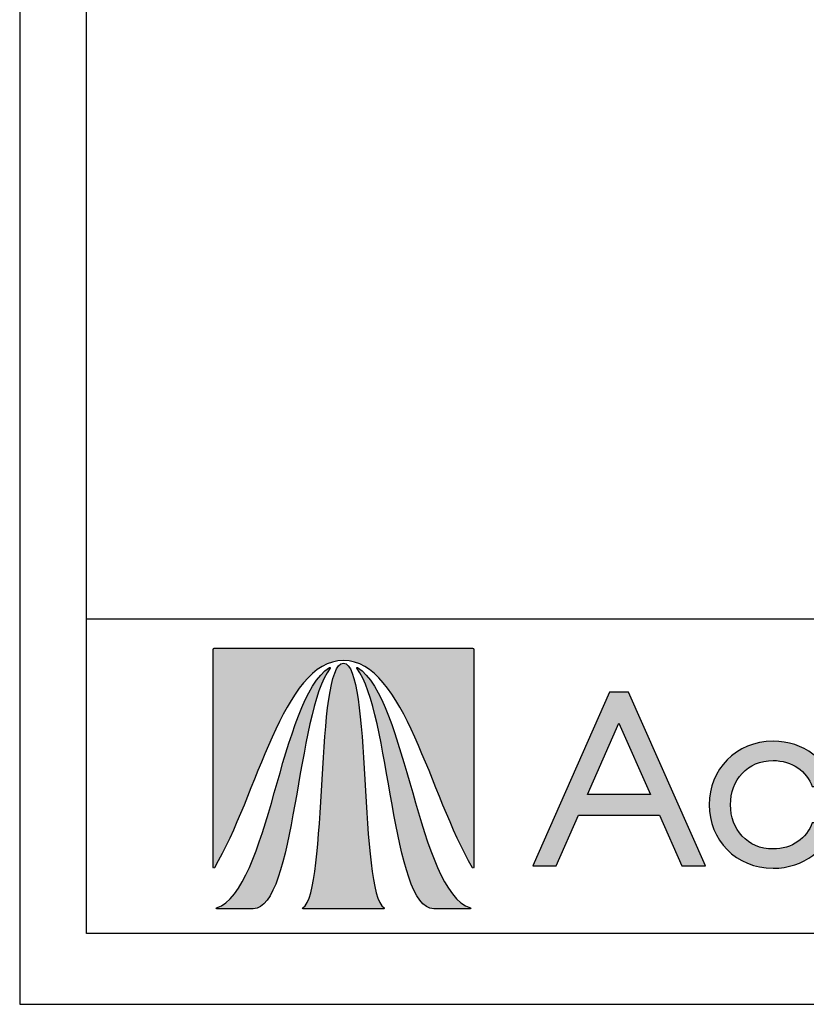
# Model space of a CAD drawing. Header units: millimetres. Extents: x -6552 to -4132, y 482 to 1483.
# Tile 1 of 80: x -6552 to -6417, y 482 to 651. Entities that reach past the tile are written whole.
import ezdxf

# ---------------------------------------------------------------- set-up
doc = ezdxf.new("R2010")
doc.units = ezdxf.units.MM
doc.header["$LTSCALE"] = 16.335
doc.layers.get('0').update_dxf_attribs({"linetype": 'CONTINUOUS'})
doc.layers.add('1', color=7, linetype='CONTINUOUS')
doc.layers.add('layer 1', color=7, linetype='CONTINUOUS')

# ---------------------------------------------------------------- blocks, each defined once
blk = doc.blocks.new('ZA1')
h = blk.add_hatch(color=256)
h.dxf.hatch_style = 1
edge = h.paths.add_edge_path()
edge.add_spline(control_points=[(-2212.22, 271.61), (-2212.22, 271.61), (-2219.64, 271.61), (-2227.07, 271.61)], knot_values=[0, 0, 0, 0, 0.055556, 0.055556, 0.055556, 0.055556], degree=3, periodic=0)
edge.add_spline(control_points=[(-2227.07, 271.61), (-2234.5, 271.61), (-2241.93, 271.61), (-2241.93, 271.61), (-2241.93, 271.61), (-2241.93, 271.61), (-2241.93, 271.61), (-2241.93, 271.61)], knot_values=[0.055556, 0.055556, 0.055556, 0.055556, 0.111111, 0.111111, 0.111111, 0.111111, 0.111112, 0.111112, 0.111112, 0.111112], degree=3, periodic=0)
edge.add_spline(control_points=[(-2241.93, 271.61), (-2242.01, 271.61), (-2242.07, 271.55), (-2242.07, 271.47), (-2242.07, 271.47), (-2242.07, 271.47), (-2242.07, 271.47), (-2242.07, 271.47)], knot_values=[0.111112, 0.111112, 0.111112, 0.111112, 0.222222, 0.222222, 0.222222, 0.222222, 0.222223, 0.222223, 0.222223, 0.222223], degree=3, periodic=0)
edge.add_spline(control_points=[(-2242.07, 271.47), (-2242.07, 271.47), (-2242.07, 246.39), (-2242.07, 246.39), (-2242.07, 246.39), (-2242.07, 246.39), (-2242.07, 246.39), (-2242.07, 246.39)], knot_values=[0.222223, 0.222223, 0.222223, 0.222223, 0.333333, 0.333333, 0.333333, 0.333333, 0.333334, 0.333334, 0.333334, 0.333334], degree=3, periodic=0)
edge.add_spline(control_points=[(-2242.07, 246.39), (-2242.07, 246.3), (-2241.96, 246.27), (-2241.92, 246.34), (-2241.92, 246.34), (-2241.92, 246.34), (-2241.92, 246.34), (-2241.92, 246.34)], knot_values=[0.333334, 0.333334, 0.333334, 0.333334, 0.444444, 0.444444, 0.444444, 0.444444, 0.444446, 0.444446, 0.444446, 0.444446], degree=3, periodic=0)
edge.add_spline(control_points=[(-2241.92, 246.34), (-2237, 254.59), (-2234.08, 270.19), (-2227.07, 270.19), (-2227.07, 270.19), (-2227.07, 270.19), (-2227.07, 270.19), (-2227.07, 270.19)], knot_values=[0.444446, 0.444446, 0.444446, 0.444446, 0.555556, 0.555556, 0.555556, 0.555556, 0.555557, 0.555557, 0.555557, 0.555557], degree=3, periodic=0)
edge.add_spline(control_points=[(-2227.07, 270.19), (-2220.07, 270.19), (-2217.14, 254.59), (-2212.22, 246.34), (-2212.22, 246.34), (-2212.22, 246.34), (-2212.22, 246.34), (-2212.22, 246.34)], knot_values=[0.555557, 0.555557, 0.555557, 0.555557, 0.666667, 0.666667, 0.666667, 0.666667, 0.666668, 0.666668, 0.666668, 0.666668], degree=3, periodic=0)
edge.add_spline(control_points=[(-2212.22, 246.34), (-2212.18, 246.27), (-2212.07, 246.3), (-2212.07, 246.39), (-2212.07, 246.39), (-2212.07, 246.39), (-2212.07, 246.39), (-2212.07, 246.39)], knot_values=[0.666668, 0.666668, 0.666668, 0.666668, 0.777778, 0.777778, 0.777778, 0.777778, 0.777779, 0.777779, 0.777779, 0.777779], degree=3, periodic=0)
edge.add_spline(control_points=[(-2212.07, 246.39), (-2212.07, 246.39), (-2212.07, 271.47), (-2212.07, 271.47), (-2212.07, 271.47), (-2212.07, 271.55), (-2212.14, 271.61), (-2212.22, 271.61)], knot_values=[0.777779, 0.777779, 0.777779, 0.777779, 0.888889, 0.888889, 0.888889, 0.888889, 1, 1, 1, 1], degree=3, periodic=0)
edge = h.paths.add_edge_path()
edge.add_spline(control_points=[(-2225.54, 269.28), (-2221.7, 264.36), (-2221.5, 241.61), (-2216.69, 241.61), (-2216.69, 241.61), (-2216.69, 241.61), (-2216.69, 241.61), (-2216.69, 241.61)], knot_values=[0.400002, 0.400002, 0.400002, 0.400002, 0.6, 0.6, 0.6, 0.6, 0.600002, 0.600002, 0.600002, 0.600002], degree=3, periodic=0)
edge.add_spline(control_points=[(-2216.69, 241.61), (-2216.69, 241.61), (-2212.5, 241.61), (-2212.5, 241.61), (-2212.5, 241.61), (-2212.43, 241.61), (-2212.42, 241.69), (-2212.48, 241.71)], knot_values=[0.600002, 0.600002, 0.600002, 0.600002, 0.8, 0.8, 0.8, 0.8, 1, 1, 1, 1], degree=3, periodic=0)
edge.add_spline(control_points=[(-2212.48, 241.71), (-2218.53, 243.74), (-2219.79, 265.77), (-2225.46, 269.38), (-2225.46, 269.38), (-2225.46, 269.38), (-2225.46, 269.38), (-2225.46, 269.38)], knot_values=[0, 0, 0, 0, 0.2, 0.2, 0.2, 0.2, 0.200002, 0.200002, 0.200002, 0.200002], degree=3, periodic=0)
edge.add_spline(control_points=[(-2225.46, 269.38), (-2225.52, 269.42), (-2225.59, 269.34), (-2225.54, 269.29), (-2225.54, 269.29), (-2225.54, 269.29), (-2225.54, 269.28), (-2225.54, 269.28)], knot_values=[0.200002, 0.200002, 0.200002, 0.200002, 0.4, 0.4, 0.4, 0.4, 0.400002, 0.400002, 0.400002, 0.400002], degree=3, periodic=0)
edge = h.paths.add_edge_path()
edge.add_spline(control_points=[(-2237.45, 241.61), (-2232.64, 241.61), (-2232.45, 264.36), (-2228.6, 269.29), (-2228.6, 269.29), (-2228.56, 269.34), (-2228.62, 269.42), (-2228.68, 269.38)], knot_values=[0.600002, 0.600002, 0.600002, 0.600002, 0.8, 0.8, 0.8, 0.8, 1, 1, 1, 1], degree=3, periodic=0)
edge.add_spline(control_points=[(-2228.68, 269.38), (-2234.35, 265.76), (-2235.62, 243.74), (-2241.67, 241.71), (-2241.67, 241.71), (-2241.67, 241.71), (-2241.67, 241.71), (-2241.67, 241.71)], knot_values=[0, 0, 0, 0, 0.2, 0.2, 0.2, 0.2, 0.200002, 0.200002, 0.200002, 0.200002], degree=3, periodic=0)
edge.add_spline(control_points=[(-2241.67, 241.71), (-2241.72, 241.69), (-2241.71, 241.61), (-2241.65, 241.61), (-2241.65, 241.61), (-2241.65, 241.61), (-2241.65, 241.61), (-2241.65, 241.61)], knot_values=[0.200002, 0.200002, 0.200002, 0.200002, 0.4, 0.4, 0.4, 0.4, 0.400002, 0.400002, 0.400002, 0.400002], degree=3, periodic=0)
edge.add_spline(control_points=[(-2241.65, 241.61), (-2241.65, 241.61), (-2237.45, 241.61), (-2237.45, 241.61), (-2237.45, 241.61), (-2237.45, 241.61), (-2237.45, 241.61), (-2237.45, 241.61)], knot_values=[0.400002, 0.400002, 0.400002, 0.400002, 0.6, 0.6, 0.6, 0.6, 0.600002, 0.600002, 0.600002, 0.600002], degree=3, periodic=0)
edge = h.paths.add_edge_path()
edge.add_spline(control_points=[(-2222.43, 241.61), (-2222.37, 241.61), (-2222.35, 241.68), (-2222.4, 241.71), (-2222.4, 241.71), (-2225.32, 243.56), (-2223.83, 269.87), (-2227.07, 269.87)], knot_values=[0.600002, 0.600002, 0.600002, 0.600002, 0.8, 0.8, 0.8, 0.8, 1, 1, 1, 1], degree=3, periodic=0)
edge.add_spline(control_points=[(-2227.07, 269.87), (-2230.32, 269.87), (-2228.83, 243.56), (-2231.74, 241.71), (-2231.74, 241.71), (-2231.74, 241.71), (-2231.74, 241.71), (-2231.74, 241.71)], knot_values=[0, 0, 0, 0, 0.2, 0.2, 0.2, 0.2, 0.200002, 0.200002, 0.200002, 0.200002], degree=3, periodic=0)
edge.add_spline(control_points=[(-2231.74, 241.71), (-2231.79, 241.68), (-2231.77, 241.61), (-2231.72, 241.61), (-2231.72, 241.61), (-2231.72, 241.61), (-2231.72, 241.61), (-2231.72, 241.61)], knot_values=[0.200002, 0.200002, 0.200002, 0.200002, 0.4, 0.4, 0.4, 0.4, 0.400002, 0.400002, 0.400002, 0.400002], degree=3, periodic=0)
edge.add_spline(control_points=[(-2231.72, 241.61), (-2231.72, 241.61), (-2222.43, 241.61), (-2222.43, 241.61), (-2222.43, 241.61), (-2222.43, 241.61), (-2222.43, 241.61), (-2222.43, 241.61)], knot_values=[0.400002, 0.400002, 0.400002, 0.400002, 0.6, 0.6, 0.6, 0.6, 0.600002, 0.600002, 0.600002, 0.600002], degree=3, periodic=0)
h = blk.add_hatch(color=256)
h.dxf.hatch_style = 1
edge = h.paths.add_edge_path()
edge.add_spline(control_points=[(-2196.47, 266.53), (-2196.47, 266.53), (-2194.3, 266.53), (-2194.3, 266.53), (-2194.3, 266.53), (-2194.3, 266.53), (-2185.44, 246.56), (-2185.44, 246.56), (-2185.44, 246.56), (-2185.44, 246.56), (-2188.17, 246.56), (-2188.17, 246.56), (-2188.17, 246.56), (-2188.17, 246.56), (-2190.73, 252.38), (-2190.73, 252.38), (-2190.73, 252.38), (-2190.73, 252.38), (-2200.04, 252.38), (-2200.04, 252.38), (-2200.04, 252.38), (-2200.04, 252.38), (-2202.6, 246.56), (-2202.6, 246.56), (-2202.6, 246.56), (-2202.6, 246.56), (-2205.3, 246.56), (-2205.3, 246.56), (-2205.3, 246.56), (-2205.3, 246.56), (-2196.47, 266.53), (-2196.47, 266.53)], knot_values=[0, 0, 0, 0, 0.125, 0.125, 0.125, 0.125, 0.25, 0.25, 0.25, 0.25, 0.375, 0.375, 0.375, 0.375, 0.5, 0.5, 0.5, 0.5, 0.625, 0.625, 0.625, 0.625, 0.75, 0.75, 0.75, 0.75, 0.875, 0.875, 0.875, 0.875, 1, 1, 1, 1], degree=3, periodic=0)
edge = h.paths.add_edge_path(flags=16)
edge.add_spline(control_points=[(-2195.4, 262.98), (-2195.4, 262.98), (-2191.77, 254.75), (-2191.77, 254.75), (-2191.77, 254.75), (-2199.02, 254.75), (-2199.02, 254.75), (-2199.02, 254.75), (-2199.02, 254.75), (-2199.02, 254.75), (-2199.02, 254.75)], knot_values=[0.666667, 0.666667, 0.666667, 0.666667, 1, 1, 1, 1.333333, 1.333333, 1.333333, 1.333333, 1.333333, 1.333333, 1.333333, 1.333333], degree=3, periodic=0)
edge.add_spline(control_points=[(-2199.02, 254.75), (-2199.02, 254.75), (-2195.4, 262.98), (-2195.4, 262.98), (-2195.4, 262.98), (-2195.4, 262.98), (-2195.4, 262.98), (-2195.4, 262.98)], knot_values=[0.333333, 0.333333, 0.333333, 0.333333, 0.666667, 0.666667, 0.666667, 0.666667, 0.666667, 0.666667, 0.666667, 0.666667], degree=3, periodic=0)
edge = h.paths.add_edge_path()
edge.add_spline(control_points=[(-2182.56, 253.59), (-2182.56, 253.59), (-2182.56, 253.59), (-2182.56, 253.59), (-2182.56, 253.59), (-2182.56, 256.43), (-2180.6, 258.68), (-2177.67, 258.68)], knot_values=[0.500001, 0.500001, 0.500001, 0.500001, 0.500002, 0.500002, 0.500002, 0.500002, 0.600001, 0.600001, 0.600001, 0.600001], degree=3, periodic=0)
edge.add_spline(control_points=[(-2177.67, 258.68), (-2177.67, 258.68), (-2177.67, 258.68), (-2177.67, 258.68), (-2177.67, 258.68), (-2175.48, 258.68), (-2173.79, 257.44), (-2173.17, 255.67)], knot_values=[0.400001, 0.400001, 0.400001, 0.400001, 0.400002, 0.400002, 0.400002, 0.400002, 0.500001, 0.500001, 0.500001, 0.500001], degree=3, periodic=0)
edge.add_spline(control_points=[(-2173.17, 255.67), (-2173.17, 255.67), (-2173.17, 255.67), (-2173.17, 255.67), (-2173.17, 255.67), (-2173.17, 255.67), (-2170.58, 255.67), (-2170.58, 255.67)], knot_values=[0.300001, 0.300001, 0.300001, 0.300001, 0.300002, 0.300002, 0.300002, 0.300002, 0.400001, 0.400001, 0.400001, 0.400001], degree=3, periodic=0)
edge.add_spline(control_points=[(-2170.58, 255.67), (-2170.58, 255.67), (-2170.58, 255.67), (-2170.58, 255.67), (-2170.58, 255.67), (-2171.37, 258.71), (-2174.13, 260.9), (-2177.67, 260.9)], knot_values=[0.200001, 0.200001, 0.200001, 0.200001, 0.200002, 0.200002, 0.200002, 0.200002, 0.300001, 0.300001, 0.300001, 0.300001], degree=3, periodic=0)
edge.add_spline(control_points=[(-2177.67, 260.9), (-2177.67, 260.9), (-2177.67, 260.9), (-2177.67, 260.9), (-2177.67, 260.9), (-2181.95, 260.9), (-2185.01, 257.62), (-2185.01, 253.59)], knot_values=[0.100001, 0.100001, 0.100001, 0.100001, 0.100002, 0.100002, 0.100002, 0.100002, 0.200001, 0.200001, 0.200001, 0.200001], degree=3, periodic=0)
edge.add_spline(control_points=[(-2185.01, 253.59), (-2185.01, 253.59), (-2185.01, 253.59), (-2185.01, 253.59), (-2185.01, 253.59), (-2185.01, 249.57), (-2181.95, 246.28), (-2177.67, 246.28)], knot_values=[0, 0, 0, 0, 0.000001, 0.000001, 0.000001, 0.000001, 0.100001, 0.100001, 0.100001, 0.100001], degree=3, periodic=0)
edge.add_spline(control_points=[(-2177.67, 246.28), (-2174.13, 246.28), (-2171.37, 248.47), (-2170.58, 251.51), (-2170.58, 251.51), (-2170.58, 251.51), (-2173.17, 251.51), (-2173.17, 251.51)], knot_values=[0.800001, 0.800001, 0.800001, 0.800001, 0.900001, 0.900001, 0.900001, 0.900001, 1, 1, 1, 1], degree=3, periodic=0)
edge.add_spline(control_points=[(-2173.17, 251.51), (-2173.17, 251.51), (-2173.17, 251.51), (-2173.17, 251.51), (-2173.17, 251.51), (-2173.79, 249.74), (-2175.48, 248.5), (-2177.67, 248.5)], knot_values=[0.700001, 0.700001, 0.700001, 0.700001, 0.700002, 0.700002, 0.700002, 0.700002, 0.800001, 0.800001, 0.800001, 0.800001], degree=3, periodic=0)
edge.add_spline(control_points=[(-2177.67, 248.5), (-2177.67, 248.5), (-2177.67, 248.5), (-2177.67, 248.5), (-2177.67, 248.5), (-2180.6, 248.5), (-2182.56, 250.75), (-2182.56, 253.59)], knot_values=[0.600001, 0.600001, 0.600001, 0.600001, 0.600002, 0.600002, 0.600002, 0.600002, 0.700001, 0.700001, 0.700001, 0.700001], degree=3, periodic=0)
edge = h.paths.add_edge_path()
edge.add_spline(control_points=[(-2166.5, 253.59), (-2166.5, 253.59), (-2166.5, 253.59), (-2166.5, 253.59), (-2166.5, 253.59), (-2166.5, 256.43), (-2164.53, 258.68), (-2161.61, 258.68)], knot_values=[0.500001, 0.500001, 0.500001, 0.500001, 0.500002, 0.500002, 0.500002, 0.500002, 0.600001, 0.600001, 0.600001, 0.600001], degree=3, periodic=0)
edge.add_spline(control_points=[(-2161.61, 258.68), (-2161.61, 258.68), (-2161.61, 258.68), (-2161.61, 258.68), (-2161.61, 258.68), (-2159.41, 258.68), (-2157.73, 257.44), (-2157.11, 255.67)], knot_values=[0.400001, 0.400001, 0.400001, 0.400001, 0.400002, 0.400002, 0.400002, 0.400002, 0.500001, 0.500001, 0.500001, 0.500001], degree=3, periodic=0)
edge.add_spline(control_points=[(-2157.11, 255.67), (-2157.11, 255.67), (-2157.11, 255.67), (-2157.11, 255.67), (-2157.11, 255.67), (-2157.11, 255.67), (-2154.52, 255.67), (-2154.52, 255.67)], knot_values=[0.300001, 0.300001, 0.300001, 0.300001, 0.300002, 0.300002, 0.300002, 0.300002, 0.400001, 0.400001, 0.400001, 0.400001], degree=3, periodic=0)
edge.add_spline(control_points=[(-2154.52, 255.67), (-2154.52, 255.67), (-2154.52, 255.67), (-2154.52, 255.67), (-2154.52, 255.67), (-2155.31, 258.71), (-2158.07, 260.9), (-2161.61, 260.9)], knot_values=[0.200001, 0.200001, 0.200001, 0.200001, 0.200002, 0.200002, 0.200002, 0.200002, 0.300001, 0.300001, 0.300001, 0.300001], degree=3, periodic=0)
edge.add_spline(control_points=[(-2161.61, 260.9), (-2161.61, 260.9), (-2161.61, 260.9), (-2161.61, 260.9), (-2161.61, 260.9), (-2165.88, 260.9), (-2168.95, 257.62), (-2168.95, 253.59)], knot_values=[0.100001, 0.100001, 0.100001, 0.100001, 0.100002, 0.100002, 0.100002, 0.100002, 0.200001, 0.200001, 0.200001, 0.200001], degree=3, periodic=0)
edge.add_spline(control_points=[(-2168.95, 253.59), (-2168.95, 253.59), (-2168.95, 253.59), (-2168.95, 253.59), (-2168.95, 253.59), (-2168.95, 249.57), (-2165.88, 246.28), (-2161.61, 246.28)], knot_values=[0, 0, 0, 0, 0.000001, 0.000001, 0.000001, 0.000001, 0.100001, 0.100001, 0.100001, 0.100001], degree=3, periodic=0)
edge.add_spline(control_points=[(-2161.61, 246.28), (-2158.07, 246.28), (-2155.31, 248.47), (-2154.52, 251.51), (-2154.52, 251.51), (-2154.52, 251.51), (-2157.11, 251.51), (-2157.11, 251.51)], knot_values=[0.800001, 0.800001, 0.800001, 0.800001, 0.900001, 0.900001, 0.900001, 0.900001, 1, 1, 1, 1], degree=3, periodic=0)
edge.add_spline(control_points=[(-2157.11, 251.51), (-2157.11, 251.51), (-2157.11, 251.51), (-2157.11, 251.51), (-2157.11, 251.51), (-2157.73, 249.74), (-2159.41, 248.5), (-2161.61, 248.5)], knot_values=[0.700001, 0.700001, 0.700001, 0.700001, 0.700002, 0.700002, 0.700002, 0.700002, 0.800001, 0.800001, 0.800001, 0.800001], degree=3, periodic=0)
edge.add_spline(control_points=[(-2161.61, 248.5), (-2161.61, 248.5), (-2161.61, 248.5), (-2161.61, 248.5), (-2161.61, 248.5), (-2164.53, 248.5), (-2166.5, 250.75), (-2166.5, 253.59)], knot_values=[0.600001, 0.600001, 0.600001, 0.600001, 0.600002, 0.600002, 0.600002, 0.600002, 0.700001, 0.700001, 0.700001, 0.700001], degree=3, periodic=0)
edge = h.paths.add_edge_path()
edge.add_spline(control_points=[(-2151.92, 246.56), (-2151.92, 246.56), (-2151.92, 246.56), (-2151.92, 246.56), (-2151.92, 246.56), (-2151.92, 246.56), (-2149.5, 246.56), (-2149.5, 246.56), (-2149.5, 246.56), (-2149.5, 267.65), (-2149.5, 267.65)], knot_values=[0.75, 0.75, 0.75, 0.75, 0.75, 0.75, 0.75, 0.75, 1, 1, 1, 1.25, 1.25, 1.25, 1.25], degree=3, periodic=0)
edge.add_spline(control_points=[(-2149.5, 267.65), (-2149.5, 267.65), (-2149.5, 267.65), (-2149.5, 267.65), (-2149.5, 267.65), (-2149.5, 267.65), (-2151.92, 267.65), (-2151.92, 267.65), (-2151.92, 267.65), (-2151.92, 267.65), (-2151.92, 246.56), (-2151.92, 246.56)], knot_values=[0.25, 0.25, 0.25, 0.25, 0.25, 0.25, 0.25, 0.25, 0.5, 0.5, 0.5, 0.5, 0.75, 0.75, 0.75, 0.75], degree=3, periodic=0)
edge = h.paths.add_edge_path()
edge.add_spline(control_points=[(-2139.81, 260.9), (-2143.75, 260.9), (-2146.7, 257.61), (-2146.7, 253.59), (-2146.7, 253.59), (-2146.7, 249.57), (-2143.75, 246.28), (-2139.81, 246.28)], knot_values=[0.777779, 0.777779, 0.777779, 0.777779, 0.88889, 0.88889, 0.88889, 0.88889, 1, 1, 1, 1], degree=3, periodic=0)
edge.add_spline(control_points=[(-2139.81, 246.28), (-2139.81, 246.28), (-2139.81, 246.28), (-2139.81, 246.28), (-2139.81, 246.28), (-2137.7, 246.28), (-2135.79, 247.38), (-2134.86, 248.73)], knot_values=[0.666668, 0.666668, 0.666668, 0.666668, 0.666669, 0.666669, 0.666669, 0.666669, 0.777779, 0.777779, 0.777779, 0.777779], degree=3, periodic=0)
edge.add_spline(control_points=[(-2134.86, 248.73), (-2134.86, 248.73), (-2134.86, 248.73), (-2134.86, 248.73), (-2134.86, 248.73), (-2134.86, 248.73), (-2134.86, 246.56), (-2134.86, 246.56)], knot_values=[0.555557, 0.555557, 0.555557, 0.555557, 0.555558, 0.555558, 0.555558, 0.555558, 0.666668, 0.666668, 0.666668, 0.666668], degree=3, periodic=0)
edge.add_spline(control_points=[(-2134.86, 246.56), (-2134.86, 246.56), (-2134.86, 246.56), (-2134.86, 246.56), (-2134.86, 246.56), (-2134.86, 246.56), (-2132.45, 246.56), (-2132.45, 246.56)], knot_values=[0.444446, 0.444446, 0.444446, 0.444446, 0.444447, 0.444447, 0.444447, 0.444447, 0.555557, 0.555557, 0.555557, 0.555557], degree=3, periodic=0)
edge.add_spline(control_points=[(-2132.45, 246.56), (-2132.45, 246.56), (-2132.45, 246.56), (-2132.45, 246.56), (-2132.45, 246.56), (-2132.45, 246.56), (-2132.45, 260.62), (-2132.45, 260.62)], knot_values=[0.333334, 0.333334, 0.333334, 0.333334, 0.333336, 0.333336, 0.333336, 0.333336, 0.444446, 0.444446, 0.444446, 0.444446], degree=3, periodic=0)
edge.add_spline(control_points=[(-2132.45, 260.62), (-2132.45, 260.62), (-2132.45, 260.62), (-2132.45, 260.62), (-2132.45, 260.62), (-2132.45, 260.62), (-2134.86, 260.62), (-2134.86, 260.62)], knot_values=[0.222223, 0.222223, 0.222223, 0.222223, 0.222224, 0.222224, 0.222224, 0.222224, 0.333334, 0.333334, 0.333334, 0.333334], degree=3, periodic=0)
edge.add_spline(control_points=[(-2134.86, 260.62), (-2134.86, 260.62), (-2134.86, 260.62), (-2134.86, 260.62), (-2134.86, 260.62), (-2134.86, 260.62), (-2134.86, 258.46), (-2134.86, 258.46)], knot_values=[0.111112, 0.111112, 0.111112, 0.111112, 0.111113, 0.111113, 0.111113, 0.111113, 0.222223, 0.222223, 0.222223, 0.222223], degree=3, periodic=0)
edge.add_spline(control_points=[(-2134.86, 258.46), (-2134.86, 258.46), (-2134.86, 258.46), (-2134.86, 258.46), (-2134.86, 258.46), (-2135.79, 259.81), (-2137.7, 260.9), (-2139.81, 260.9)], knot_values=[0, 0, 0, 0, 0.000001, 0.000001, 0.000001, 0.000001, 0.111112, 0.111112, 0.111112, 0.111112], degree=3, periodic=0)
edge = h.paths.add_edge_path(flags=16)
edge.add_spline(control_points=[(-2144.26, 253.59), (-2144.26, 253.59), (-2144.26, 253.59), (-2144.26, 253.59), (-2144.26, 253.59), (-2144.26, 256.43), (-2142.29, 258.68), (-2139.45, 258.68)], knot_values=[0, 0, 0, 0, 0.000002, 0.000003, 0.000003, 0.000003, 0.250003, 0.250003, 0.250003, 0.250003], degree=3, periodic=0)
edge.add_spline(control_points=[(-2139.45, 258.68), (-2136.61, 258.68), (-2134.67, 256.43), (-2134.67, 253.59), (-2134.67, 253.59), (-2134.67, 250.75), (-2136.61, 248.5), (-2139.45, 248.5)], knot_values=[0.500002, 0.500002, 0.500002, 0.500002, 0.750002, 0.750002, 0.750002, 0.750002, 1, 1, 1, 1], degree=3, periodic=0)
edge.add_spline(control_points=[(-2139.45, 248.5), (-2139.45, 248.5), (-2139.45, 248.5), (-2139.45, 248.5), (-2139.45, 248.5), (-2142.29, 248.5), (-2144.26, 250.75), (-2144.26, 253.59)], knot_values=[0.250003, 0.250003, 0.250003, 0.250003, 0.250005, 0.250005, 0.250005, 0.250005, 0.500003, 0.500003, 0.500003, 0.500003], degree=3, periodic=0)
at = {"layer": 'layer 1'}
for points, knots in [([(-2212.22, 271.61), (-2212.22, 271.61), (-2241.93, 271.61), (-2241.93, 271.61), (-2241.93, 271.61), (-2242.01, 271.61), (-2242.07, 271.55), (-2242.07, 271.47), (-2242.07, 271.47), (-2242.07, 271.47), (-2242.07, 246.39), (-2242.07, 246.39), (-2242.07, 246.39), (-2242.07, 246.3), (-2241.96, 246.27), (-2241.92, 246.34), (-2241.92, 246.34), (-2237, 254.59), (-2234.08, 270.19), (-2227.07, 270.19), (-2227.07, 270.19), (-2220.07, 270.19), (-2217.14, 254.59), (-2212.22, 246.34), (-2212.22, 246.34), (-2212.18, 246.27), (-2212.07, 246.3), (-2212.07, 246.39), (-2212.07, 246.39), (-2212.07, 246.39), (-2212.07, 271.47), (-2212.07, 271.47), (-2212.07, 271.47), (-2212.07, 271.55), (-2212.14, 271.61), (-2212.22, 271.61)], [0, 0, 0, 0, 0.111111, 0.111111, 0.111111, 0.111111, 0.222222, 0.222222, 0.222222, 0.222222, 0.333333, 0.333333, 0.333333, 0.333333, 0.444444, 0.444444, 0.444444, 0.444444, 0.555556, 0.555556, 0.555556, 0.555556, 0.666667, 0.666667, 0.666667, 0.666667, 0.777778, 0.777778, 0.777778, 0.777778, 0.888889, 0.888889, 0.888889, 0.888889, 1, 1, 1, 1]), ([(-2227.07, 269.87), (-2230.32, 269.87), (-2228.83, 243.56), (-2231.74, 241.71), (-2231.74, 241.71), (-2231.79, 241.68), (-2231.77, 241.61), (-2231.72, 241.61), (-2231.72, 241.61), (-2231.72, 241.61), (-2222.43, 241.61), (-2222.43, 241.61), (-2222.43, 241.61), (-2222.37, 241.61), (-2222.35, 241.68), (-2222.4, 241.71), (-2222.4, 241.71), (-2225.32, 243.56), (-2223.83, 269.87), (-2227.07, 269.87)], [0, 0, 0, 0, 0.2, 0.2, 0.2, 0.2, 0.4, 0.4, 0.4, 0.4, 0.6, 0.6, 0.6, 0.6, 0.8, 0.8, 0.8, 0.8, 1, 1, 1, 1]), ([(-2228.68, 269.38), (-2234.35, 265.76), (-2235.62, 243.74), (-2241.67, 241.71), (-2241.67, 241.71), (-2241.72, 241.69), (-2241.71, 241.61), (-2241.65, 241.61), (-2241.65, 241.61), (-2241.65, 241.61), (-2237.45, 241.61), (-2237.45, 241.61), (-2237.45, 241.61), (-2232.64, 241.61), (-2232.45, 264.36), (-2228.6, 269.29), (-2228.6, 269.29), (-2228.56, 269.34), (-2228.62, 269.42), (-2228.68, 269.38)], [0, 0, 0, 0, 0.2, 0.2, 0.2, 0.2, 0.4, 0.4, 0.4, 0.4, 0.6, 0.6, 0.6, 0.6, 0.8, 0.8, 0.8, 0.8, 1, 1, 1, 1]), ([(-2212.48, 241.71), (-2218.53, 243.74), (-2219.79, 265.77), (-2225.46, 269.38), (-2225.46, 269.38), (-2225.52, 269.42), (-2225.59, 269.34), (-2225.54, 269.29), (-2225.54, 269.29), (-2221.7, 264.36), (-2221.5, 241.61), (-2216.69, 241.61), (-2216.69, 241.61), (-2216.69, 241.61), (-2212.5, 241.61), (-2212.5, 241.61), (-2212.5, 241.61), (-2212.43, 241.61), (-2212.42, 241.69), (-2212.48, 241.71)], [0, 0, 0, 0, 0.2, 0.2, 0.2, 0.2, 0.4, 0.4, 0.4, 0.4, 0.6, 0.6, 0.6, 0.6, 0.8, 0.8, 0.8, 0.8, 1, 1, 1, 1]), ([(-2196.47, 266.53), (-2196.47, 266.53), (-2194.3, 266.53), (-2194.3, 266.53), (-2194.3, 266.53), (-2194.3, 266.53), (-2185.44, 246.56), (-2185.44, 246.56), (-2185.44, 246.56), (-2185.44, 246.56), (-2188.17, 246.56), (-2188.17, 246.56), (-2188.17, 246.56), (-2188.17, 246.56), (-2190.73, 252.38), (-2190.73, 252.38), (-2190.73, 252.38), (-2190.73, 252.38), (-2200.04, 252.38), (-2200.04, 252.38), (-2200.04, 252.38), (-2200.04, 252.38), (-2202.6, 246.56), (-2202.6, 246.56), (-2202.6, 246.56), (-2202.6, 246.56), (-2205.3, 246.56), (-2205.3, 246.56), (-2205.3, 246.56), (-2205.3, 246.56), (-2196.47, 266.53), (-2196.47, 266.53)], [0, 0, 0, 0, 0.125, 0.125, 0.125, 0.125, 0.25, 0.25, 0.25, 0.25, 0.375, 0.375, 0.375, 0.375, 0.5, 0.5, 0.5, 0.5, 0.625, 0.625, 0.625, 0.625, 0.75, 0.75, 0.75, 0.75, 0.875, 0.875, 0.875, 0.875, 1, 1, 1, 1]), ([(-2191.77, 254.75), (-2191.77, 254.75), (-2195.4, 262.98), (-2195.4, 262.98), (-2195.4, 262.98), (-2195.4, 262.98), (-2199.02, 254.75), (-2199.02, 254.75), (-2199.02, 254.75), (-2199.02, 254.75), (-2191.77, 254.75), (-2191.77, 254.75)], [0, 0, 0, 0, 0.333333, 0.333333, 0.333333, 0.333333, 0.666667, 0.666667, 0.666667, 0.666667, 1, 1, 1, 1]), ([(-2177.67, 246.28), (-2181.95, 246.28), (-2185.01, 249.57), (-2185.01, 253.59), (-2185.01, 253.59), (-2185.01, 257.62), (-2181.95, 260.9), (-2177.67, 260.9), (-2177.67, 260.9), (-2174.13, 260.9), (-2171.37, 258.71), (-2170.58, 255.67), (-2170.58, 255.67), (-2170.58, 255.67), (-2173.17, 255.67), (-2173.17, 255.67), (-2173.17, 255.67), (-2173.79, 257.44), (-2175.48, 258.68), (-2177.67, 258.68), (-2177.67, 258.68), (-2180.6, 258.68), (-2182.56, 256.43), (-2182.56, 253.59), (-2182.56, 253.59), (-2182.56, 250.75), (-2180.6, 248.5), (-2177.67, 248.5), (-2177.67, 248.5), (-2175.48, 248.5), (-2173.79, 249.74), (-2173.17, 251.51), (-2173.17, 251.51), (-2173.17, 251.51), (-2170.58, 251.51), (-2170.58, 251.51), (-2170.58, 251.51), (-2171.37, 248.47), (-2174.13, 246.28), (-2177.67, 246.28)], [0, 0, 0, 0, 0.1, 0.1, 0.1, 0.1, 0.2, 0.2, 0.2, 0.2, 0.3, 0.3, 0.3, 0.3, 0.4, 0.4, 0.4, 0.4, 0.5, 0.5, 0.5, 0.5, 0.6, 0.6, 0.6, 0.6, 0.7, 0.7, 0.7, 0.7, 0.8, 0.8, 0.8, 0.8, 0.9, 0.9, 0.9, 0.9, 1, 1, 1, 1])]:
    blk.add_open_spline(points, degree=3, knots=knots, dxfattribs=at)
blk = doc.blocks.new('AAXXX')
at = {"layer": '1'}
for p, q in [((-2223.646, 350.671), (-2223.646, 292.634)), ((-2222.681, 293.66), (-2222.681, 349.645)), ((-2222.681, 298.221), (-2142.534, 298.221)), ((-2142.534, 293.66), (-2222.681, 293.66)), ((-2223.646, 292.634), (-2141.569, 292.634))]:
    blk.add_line(p, q, dxfattribs=at)
at = {"xscale": 0.126, "yscale": 0.126, "zscale": 0.126}
blk.add_blockref('ZA1', (-1938.344, 263.575), dxfattribs=at)

msp = doc.modelspace()

# ---------------------------------------------------------------- block references
at = {"xscale": 11.88, "yscale": 11.88, "zscale": 11.88}
msp.add_blockref('AAXXX', (19864.72, -2994.75), dxfattribs=at)

doc.saveas('drawing.dxf')
